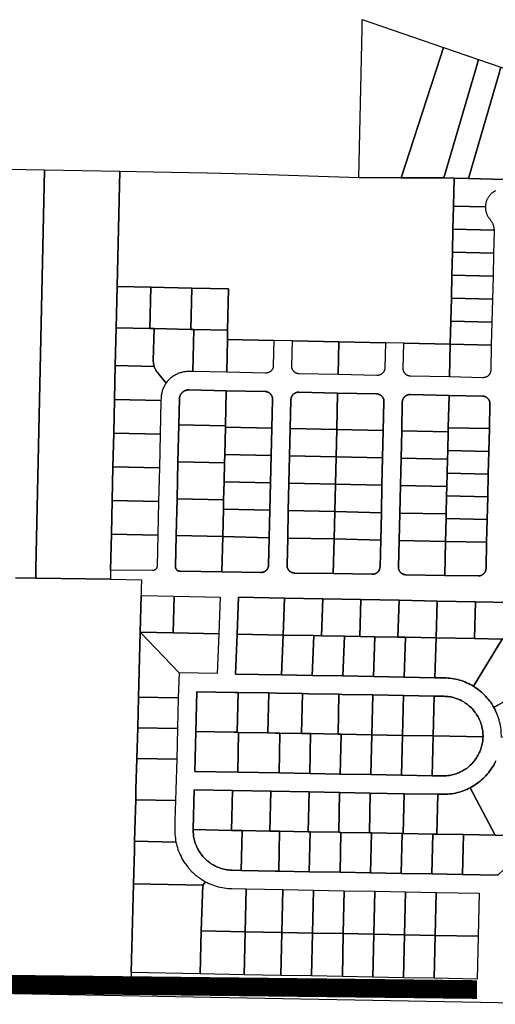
# Model space of a CAD drawing. Header units: feet. Extents: x -20058473 to 1466342, y -20424011 to 753407.
# Tile 54 of 58: x 1451207 to 1456306, y 742593 to 753144. Entities that reach past the tile are written whole.
import ezdxf

# ---------------------------------------------------------------- set-up
doc = ezdxf.new("R2010")
doc.units = ezdxf.units.FT
doc.header["$MEASUREMENT"] = 0
doc.layers.add('SH_Data', color=7, linetype='Continuous')
doc.layers.add('vanwert_121013_d_joined', color=247, linetype='Continuous')

msp = doc.modelspace()

# ---------------------------------------------------------------- linework, layer by layer
at = {"layer": 'SH_Data', "const_width": 200}
msp.add_lwpolyline([(1456109, 742751), (1448068, 742843)], dxfattribs=at)
at = {"layer": 'vanwert_121013_d_joined'}
for points in [[(1455750, 752847), (1455721, 752757), (1455614, 752429), (1455297, 751450), (1454844, 751453), (1454878, 753046), (1454880, 753144), (1455750, 752847)], [(1455750, 752847), (1456125, 752718), (1456099, 752628), (1455754, 751448), (1455297, 751450), (1455614, 752429), (1455721, 752757), (1455750, 752847)], [(1456366, 752635), (1456340, 752546), (1456017, 751442), (1455865, 751446), (1455754, 751448), (1456099, 752628), (1456125, 752718), (1456366, 752635)], [(1456685, 752529), (1456682, 752425), (1456651, 751426), (1456404, 751432), (1456017, 751442), (1456340, 752546), (1456366, 752635), (1456685, 752529)], [(1451382, 747258), (1451473, 751535), (1452280, 751520), (1452251, 750286), (1452241, 749842), (1452232, 749437), (1452223, 749075), (1452215, 748714), (1452207, 748353), (1452198, 747991), (1452190, 747630), (1452181, 747245), (1452179, 747147), (1451380, 747159), (1451382, 747258)], [(1452614, 750278), (1452251, 750286), (1452280, 751520), (1452642, 751514), (1453217, 751502), (1453658, 751492), (1454844, 751453), (1455297, 751450), (1455754, 751448), (1455865, 751446), (1455858, 751146), (1455852, 750899), (1455847, 750653), (1455841, 750406), (1455835, 750159), (1455829, 749912), (1455823, 749666), (1455324, 749676), (1455127, 749680), (1454629, 749691), (1454130, 749701), (1453933, 749706), (1453434, 749716), (1453436, 749816), (1453447, 750260), (1453053, 750268), (1452614, 750278)], [(1456246, 751008), (1456250, 751003), (1456254, 750997), (1456258, 750992), (1456262, 750986), (1456266, 750980), (1456269, 750974), (1456272, 750968), (1456275, 750962), (1456278, 750956), (1456280, 750950), (1456282, 750943), (1456284, 750937), (1456286, 750930), (1456288, 750924), (1456289, 750917), (1456290, 750910), (1456291, 750904), (1456292, 750897), (1456292, 750890), (1455852, 750899), (1455858, 751146), (1456200, 751139), (1456200, 751132), (1456200, 751125), (1456201, 751119), (1456201, 751112), (1456202, 751105), (1456203, 751099), (1456205, 751092), (1456206, 751085), (1456208, 751079), (1456210, 751072), (1456212, 751066), (1456215, 751060), (1456217, 751054), (1456220, 751047), (1456223, 751041), (1456227, 751036), (1456230, 751030), (1456234, 751024), (1456238, 751019), (1456242, 751013), (1456246, 751008)], [(1456287, 750643), (1455847, 750653), (1455852, 750899), (1456292, 750890), (1456292, 750883), (1456292, 750876), (1456287, 750643)], [(1455847, 750653), (1456287, 750643), (1456281, 750397), (1455841, 750406), (1455847, 750653)], [(1455841, 750406), (1456281, 750397), (1456275, 750150), (1455835, 750159), (1455841, 750406)], [(1452614, 750278), (1452603, 749834), (1452241, 749842), (1452251, 750286), (1452614, 750278)], [(1453053, 750268), (1453042, 749824), (1452647, 749833), (1452603, 749834), (1452614, 750278), (1453053, 750268)], [(1453436, 749816), (1453074, 749824), (1453042, 749824), (1453053, 750268), (1453447, 750260), (1453436, 749816)], [(1455835, 750159), (1456275, 750150), (1456269, 749903), (1455829, 749912), (1455835, 750159)], [(1455829, 749912), (1456269, 749903), (1456263, 749656), (1455823, 749666), (1455829, 749912)], [(1452649, 749428), (1452232, 749437), (1452241, 749842), (1452603, 749834), (1452647, 749833), (1452639, 749493), (1452639, 749487), (1452639, 749480), (1452640, 749473), (1452640, 749467), (1452641, 749460), (1452642, 749453), (1452642, 749453), (1452644, 749447), (1452645, 749441), (1452645, 749440), (1452647, 749434), (1452649, 749428)], [(1452777, 749249), (1452683, 749364), (1452679, 749370), (1452675, 749375), (1452672, 749380), (1452668, 749386), (1452665, 749392), (1452662, 749397), (1452659, 749403), (1452656, 749409), (1452653, 749415), (1452651, 749421), (1452649, 749428), (1452647, 749434), (1452645, 749440), (1452645, 749441), (1452644, 749447), (1452642, 749453), (1452642, 749453), (1452641, 749460), (1452640, 749467), (1452640, 749473), (1452639, 749480), (1452639, 749487), (1452639, 749493), (1452647, 749833), (1453042, 749824), (1453074, 749824), (1453064, 749373), (1453025, 749374), (1453014, 749374), (1453004, 749374), (1452994, 749373), (1452983, 749372), (1452973, 749371), (1452963, 749369), (1452953, 749367), (1452943, 749364), (1452933, 749361), (1452923, 749358), (1452914, 749355), (1452904, 749351), (1452895, 749347), (1452885, 749342), (1452876, 749338), (1452867, 749332), (1452858, 749327), (1452850, 749321), (1452841, 749315), (1452833, 749309), (1452825, 749302), (1452818, 749295), (1452810, 749288), (1452803, 749281), (1452796, 749273), (1452789, 749265), (1452783, 749257), (1452777, 749249)], [(1453064, 749373), (1453074, 749824), (1453436, 749816), (1453434, 749716), (1453426, 749365), (1453064, 749373)], [(1453434, 749716), (1453933, 749706), (1453926, 749437), (1453926, 749434), (1453926, 749431), (1453926, 749428), (1453925, 749425), (1453925, 749423), (1453924, 749420), (1453923, 749417), (1453923, 749414), (1453922, 749412), (1453921, 749409), (1453920, 749406), (1453918, 749404), (1453917, 749401), (1453916, 749399), (1453914, 749396), (1453913, 749394), (1453911, 749391), (1453910, 749389), (1453908, 749387), (1453906, 749385), (1453904, 749382), (1453902, 749380), (1453900, 749378), (1453898, 749377), (1453896, 749375), (1453893, 749373), (1453891, 749371), (1453889, 749370), (1453886, 749368), (1453884, 749367), (1453881, 749365), (1453879, 749364), (1453876, 749363), (1453873, 749362), (1453871, 749361), (1453868, 749360), (1453865, 749359), (1453862, 749359), (1453860, 749358), (1453857, 749358), (1453854, 749357), (1453851, 749357), (1453848, 749357), (1453845, 749357), (1453842, 749357), (1453426, 749365), (1453434, 749716)], [(1454620, 749340), (1454204, 749349), (1454201, 749349), (1454198, 749349), (1454195, 749350), (1454192, 749350), (1454190, 749351), (1454187, 749351), (1454184, 749352), (1454181, 749353), (1454178, 749354), (1454176, 749355), (1454173, 749356), (1454171, 749357), (1454168, 749358), (1454165, 749359), (1454163, 749361), (1454161, 749362), (1454158, 749364), (1454156, 749366), (1454154, 749368), (1454151, 749369), (1454149, 749371), (1454147, 749373), (1454145, 749375), (1454143, 749378), (1454141, 749380), (1454140, 749382), (1454138, 749384), (1454136, 749387), (1454135, 749389), (1454133, 749392), (1454132, 749394), (1454131, 749397), (1454130, 749399), (1454129, 749402), (1454128, 749405), (1454127, 749408), (1454126, 749410), (1454125, 749413), (1454125, 749416), (1454124, 749419), (1454124, 749422), (1454124, 749425), (1454123, 749427), (1454123, 749430), (1454123, 749433), (1454130, 749701), (1454629, 749691), (1454620, 749340)], [(1454629, 749691), (1455127, 749680), (1455121, 749412), (1455121, 749409), (1455120, 749406), (1455120, 749403), (1455120, 749400), (1455119, 749397), (1455119, 749395), (1455118, 749392), (1455117, 749389), (1455116, 749386), (1455115, 749384), (1455114, 749381), (1455113, 749378), (1455112, 749376), (1455110, 749373), (1455109, 749371), (1455107, 749368), (1455106, 749366), (1455104, 749364), (1455102, 749362), (1455100, 749359), (1455098, 749357), (1455096, 749355), (1455094, 749353), (1455092, 749351), (1455090, 749349), (1455088, 749348), (1455085, 749346), (1455083, 749344), (1455081, 749343), (1455078, 749342), (1455076, 749340), (1455073, 749339), (1455070, 749338), (1455068, 749337), (1455065, 749336), (1455062, 749335), (1455060, 749334), (1455057, 749333), (1455054, 749333), (1455051, 749332), (1455048, 749332), (1455046, 749332), (1455043, 749331), (1455040, 749331), (1455037, 749331), (1454620, 749340), (1454629, 749691)], [(1455815, 749315), (1455398, 749324), (1455395, 749324), (1455393, 749324), (1455390, 749324), (1455387, 749325), (1455384, 749325), (1455381, 749326), (1455378, 749327), (1455376, 749327), (1455373, 749328), (1455370, 749329), (1455368, 749330), (1455365, 749332), (1455362, 749333), (1455360, 749334), (1455357, 749336), (1455355, 749337), (1455353, 749339), (1455350, 749341), (1455348, 749342), (1455346, 749344), (1455344, 749346), (1455342, 749348), (1455340, 749350), (1455338, 749352), (1455336, 749355), (1455334, 749357), (1455333, 749359), (1455331, 749362), (1455329, 749364), (1455328, 749366), (1455327, 749369), (1455325, 749372), (1455324, 749374), (1455323, 749377), (1455322, 749380), (1455321, 749382), (1455321, 749385), (1455320, 749388), (1455319, 749391), (1455319, 749394), (1455318, 749396), (1455318, 749399), (1455318, 749402), (1455318, 749405), (1455318, 749408), (1455324, 749676), (1455823, 749666), (1455815, 749315)], [(1455823, 749666), (1456263, 749656), (1456257, 749388), (1456257, 749385), (1456257, 749382), (1456256, 749379), (1456256, 749376), (1456255, 749373), (1456255, 749371), (1456254, 749368), (1456253, 749365), (1456252, 749362), (1456251, 749360), (1456250, 749357), (1456249, 749354), (1456248, 749352), (1456246, 749349), (1456245, 749347), (1456243, 749344), (1456242, 749342), (1456240, 749340), (1456238, 749337), (1456236, 749335), (1456235, 749333), (1456233, 749331), (1456230, 749329), (1456228, 749327), (1456226, 749325), (1456224, 749324), (1456222, 749322), (1456219, 749320), (1456217, 749319), (1456214, 749317), (1456212, 749316), (1456209, 749315), (1456206, 749314), (1456204, 749313), (1456201, 749312), (1456198, 749311), (1456196, 749310), (1456193, 749309), (1456190, 749309), (1456187, 749308), (1456184, 749308), (1456182, 749308), (1456179, 749307), (1456176, 749307), (1456173, 749307), (1455815, 749315), (1455823, 749666)], [(1452649, 749428), (1452651, 749421), (1452653, 749415), (1452656, 749409), (1452659, 749403), (1452662, 749397), (1452665, 749392), (1452668, 749386), (1452672, 749380), (1452675, 749375), (1452679, 749370), (1452683, 749364), (1452777, 749249), (1452771, 749241), (1452766, 749232), (1452760, 749223), (1452756, 749214), (1452751, 749205), (1452747, 749195), (1452743, 749186), (1452739, 749176), (1452736, 749166), (1452733, 749156), (1452731, 749146), (1452728, 749136), (1452727, 749126), (1452725, 749116), (1452724, 749106), (1452723, 749096), (1452723, 749085), (1452722, 749064), (1452223, 749075), (1452232, 749437), (1452649, 749428)], [(1453421, 749168), (1453020, 749177), (1453017, 749177), (1453014, 749177), (1453010, 749177), (1453007, 749176), (1453003, 749176), (1453000, 749175), (1452997, 749174), (1452993, 749174), (1452990, 749173), (1452987, 749172), (1452983, 749170), (1452980, 749169), (1452977, 749168), (1452974, 749166), (1452971, 749165), (1452968, 749163), (1452965, 749161), (1452962, 749159), (1452959, 749157), (1452957, 749155), (1452954, 749153), (1452951, 749151), (1452949, 749148), (1452947, 749146), (1452944, 749143), (1452942, 749141), (1452940, 749138), (1452938, 749135), (1452936, 749132), (1452934, 749130), (1452932, 749127), (1452931, 749124), (1452929, 749120), (1452928, 749117), (1452927, 749114), (1452925, 749111), (1452924, 749108), (1452923, 749104), (1452922, 749101), (1452922, 749098), (1452921, 749094), (1452921, 749091), (1452920, 749088), (1452920, 749084), (1452920, 749081), (1452913, 748802), (1452904, 748406), (1452894, 748010), (1452885, 747615), (1452877, 747284), (1452877, 747282), (1452877, 747281), (1452877, 747279), (1452877, 747277), (1452878, 747276), (1452878, 747274), (1452878, 747272), (1452879, 747271), (1452879, 747269), (1452880, 747267), (1452880, 747266), (1452881, 747264), (1452881, 747263), (1452882, 747261), (1452883, 747260), (1452884, 747258), (1452885, 747257), (1452886, 747255), (1452886, 747254), (1452887, 747253), (1452889, 747251), (1452890, 747250), (1452891, 747249), (1452892, 747248), (1452893, 747246), (1452895, 747245), (1452896, 747244), (1452897, 747243), (1452899, 747242), (1452900, 747241), (1452901, 747240), (1452903, 747240), (1452904, 747239), (1452906, 747238), (1452907, 747237), (1452909, 747237), (1452911, 747236), (1452912, 747236), (1452914, 747235), (1452916, 747235), (1452917, 747234), (1452919, 747234), (1452921, 747234), (1452922, 747234), (1452924, 747234), (1452926, 747234), (1453375, 747227), (1453792, 747220), (1453795, 747220), (1453798, 747220), (1453801, 747220), (1453803, 747221), (1453806, 747221), (1453809, 747222), (1453812, 747222), (1453815, 747223), (1453817, 747224), (1453820, 747224), (1453823, 747225), (1453825, 747227), (1453828, 747228), (1453831, 747229), (1453833, 747230), (1453836, 747232), (1453838, 747233), (1453840, 747235), (1453843, 747236), (1453845, 747238), (1453847, 747240), (1453849, 747242), (1453851, 747244), (1453853, 747246), (1453855, 747248), (1453857, 747250), (1453859, 747253), (1453860, 747255), (1453862, 747257), (1453864, 747260), (1453865, 747262), (1453866, 747265), (1453868, 747267), (1453869, 747270), (1453870, 747272), (1453871, 747275), (1453871, 747275), (1453872, 747278), (1453873, 747281), (1453873, 747283), (1453873, 747283), (1453874, 747286), (1453874, 747289), (1453875, 747292), (1453875, 747292), (1453875, 747295), (1453875, 747297), (1453875, 747300), (1453882, 747593), (1453889, 747887), (1453896, 748180), (1453903, 748474), (1453910, 748767), (1453918, 749075), (1453918, 749078), (1453918, 749081), (1453917, 749084), (1453917, 749087), (1453917, 749090), (1453916, 749093), (1453916, 749095), (1453915, 749098), (1453914, 749101), (1453913, 749104), (1453912, 749106), (1453911, 749109), (1453910, 749112), (1453909, 749114), (1453908, 749117), (1453906, 749119), (1453905, 749122), (1453903, 749124), (1453901, 749127), (1453900, 749129), (1453898, 749131), (1453896, 749133), (1453894, 749135), (1453892, 749137), (1453890, 749139), (1453888, 749141), (1453885, 749143), (1453883, 749145), (1453881, 749146), (1453878, 749148), (1453876, 749149), (1453873, 749150), (1453871, 749152), (1453868, 749153), (1453865, 749154), (1453863, 749155), (1453860, 749156), (1453857, 749157), (1453854, 749157), (1453852, 749158), (1453849, 749159), (1453846, 749159), (1453843, 749159), (1453840, 749159), (1453837, 749160), (1453421, 749168)], [(1453020, 749177), (1453421, 749168), (1453412, 748791), (1452913, 748802), (1452920, 749081), (1452920, 749084), (1452920, 749088), (1452921, 749091), (1452921, 749094), (1452922, 749098), (1452922, 749101), (1452923, 749104), (1452924, 749108), (1452925, 749111), (1452927, 749114), (1452928, 749117), (1452929, 749120), (1452931, 749124), (1452932, 749127), (1452934, 749130), (1452936, 749132), (1452938, 749135), (1452940, 749138), (1452942, 749141), (1452944, 749143), (1452947, 749146), (1452949, 749148), (1452951, 749151), (1452954, 749153), (1452957, 749155), (1452959, 749157), (1452962, 749159), (1452965, 749161), (1452968, 749163), (1452971, 749165), (1452974, 749166), (1452977, 749168), (1452980, 749169), (1452983, 749170), (1452987, 749172), (1452990, 749173), (1452993, 749174), (1452997, 749174), (1453000, 749175), (1453003, 749176), (1453007, 749176), (1453010, 749177), (1453014, 749177), (1453017, 749177), (1453020, 749177)], [(1453910, 748767), (1453412, 748778), (1453412, 748791), (1453421, 749168), (1453837, 749160), (1453840, 749159), (1453843, 749159), (1453846, 749159), (1453849, 749159), (1453852, 749158), (1453854, 749157), (1453857, 749157), (1453860, 749156), (1453863, 749155), (1453865, 749154), (1453868, 749153), (1453871, 749152), (1453873, 749150), (1453876, 749149), (1453878, 749148), (1453881, 749146), (1453883, 749145), (1453885, 749143), (1453888, 749141), (1453890, 749139), (1453892, 749137), (1453894, 749135), (1453896, 749133), (1453898, 749131), (1453900, 749129), (1453901, 749127), (1453903, 749124), (1453905, 749122), (1453906, 749119), (1453908, 749117), (1453909, 749114), (1453910, 749112), (1453911, 749109), (1453912, 749106), (1453913, 749104), (1453914, 749101), (1453915, 749098), (1453916, 749095), (1453916, 749093), (1453917, 749090), (1453917, 749087), (1453917, 749084), (1453918, 749081), (1453918, 749078), (1453918, 749075), (1453910, 748767)], [(1454073, 747298), (1454073, 747296), (1454073, 747293), (1454073, 747290), (1454073, 747287), (1454073, 747284), (1454074, 747282), (1454074, 747279), (1454075, 747276), (1454076, 747273), (1454077, 747271), (1454078, 747268), (1454079, 747265), (1454080, 747263), (1454081, 747260), (1454082, 747258), (1454084, 747255), (1454085, 747253), (1454087, 747251), (1454088, 747248), (1454090, 747246), (1454092, 747244), (1454094, 747242), (1454095, 747240), (1454097, 747238), (1454100, 747236), (1454102, 747234), (1454104, 747232), (1454106, 747230), (1454108, 747229), (1454111, 747227), (1454113, 747226), (1454116, 747224), (1454118, 747223), (1454121, 747222), (1454123, 747221), (1454126, 747220), (1454129, 747219), (1454131, 747218), (1454134, 747217), (1454137, 747216), (1454139, 747216), (1454142, 747215), (1454145, 747215), (1454148, 747215), (1454151, 747214), (1454153, 747214), (1454569, 747208), (1454987, 747201), (1454989, 747201), (1454992, 747201), (1454995, 747202), (1454998, 747202), (1455001, 747202), (1455004, 747203), (1455006, 747203), (1455009, 747204), (1455012, 747205), (1455015, 747206), (1455017, 747207), (1455020, 747208), (1455023, 747209), (1455025, 747210), (1455028, 747212), (1455030, 747213), (1455033, 747214), (1455035, 747216), (1455037, 747218), (1455040, 747220), (1455042, 747221), (1455044, 747223), (1455046, 747225), (1455048, 747227), (1455050, 747229), (1455052, 747232), (1455053, 747234), (1455055, 747236), (1455057, 747238), (1455058, 747241), (1455060, 747243), (1455061, 747246), (1455062, 747248), (1455063, 747251), (1455064, 747254), (1455065, 747256), (1455066, 747259), (1455067, 747262), (1455068, 747265), (1455068, 747267), (1455069, 747270), (1455069, 747273), (1455070, 747276), (1455070, 747279), (1455070, 747281), (1455077, 747568), (1455084, 747861), (1455091, 748155), (1455098, 748448), (1455105, 748742), (1455112, 749050), (1455112, 749053), (1455112, 749056), (1455112, 749059), (1455112, 749062), (1455111, 749065), (1455111, 749067), (1455110, 749070), (1455110, 749073), (1455109, 749076), (1455108, 749078), (1455107, 749081), (1455106, 749084), (1455105, 749086), (1455103, 749089), (1455102, 749092), (1455101, 749094), (1455099, 749097), (1455098, 749099), (1455096, 749101), (1455094, 749104), (1455092, 749106), (1455090, 749108), (1455088, 749110), (1455086, 749112), (1455084, 749114), (1455082, 749116), (1455080, 749118), (1455077, 749119), (1455075, 749121), (1455073, 749122), (1455070, 749124), (1455068, 749125), (1455065, 749126), (1455062, 749128), (1455060, 749129), (1455057, 749130), (1455054, 749131), (1455052, 749131), (1455049, 749132), (1455046, 749133), (1455043, 749133), (1455040, 749134), (1455038, 749134), (1455035, 749134), (1455032, 749134), (1454615, 749143), (1454199, 749152), (1454196, 749152), (1454193, 749152), (1454190, 749152), (1454187, 749151), (1454184, 749151), (1454182, 749151), (1454179, 749150), (1454176, 749149), (1454173, 749148), (1454171, 749148), (1454168, 749147), (1454165, 749146), (1454163, 749144), (1454160, 749143), (1454157, 749142), (1454155, 749140), (1454153, 749139), (1454150, 749137), (1454148, 749136), (1454146, 749134), (1454143, 749132), (1454141, 749130), (1454139, 749128), (1454137, 749126), (1454135, 749124), (1454133, 749122), (1454132, 749120), (1454130, 749117), (1454128, 749115), (1454127, 749112), (1454125, 749110), (1454124, 749108), (1454123, 749105), (1454122, 749102), (1454120, 749100), (1454119, 749097), (1454119, 749094), (1454118, 749092), (1454117, 749089), (1454116, 749086), (1454116, 749083), (1454115, 749080), (1454115, 749077), (1454115, 749075), (1454115, 749072), (1454107, 748763), (1454100, 748469), (1454093, 748176), (1454087, 747883), (1454080, 747589), (1454073, 747298)], [(1454606, 748752), (1454107, 748763), (1454115, 749072), (1454115, 749075), (1454115, 749077), (1454115, 749080), (1454116, 749083), (1454116, 749086), (1454117, 749089), (1454118, 749092), (1454119, 749094), (1454119, 749097), (1454120, 749100), (1454122, 749102), (1454123, 749105), (1454124, 749108), (1454125, 749110), (1454127, 749112), (1454128, 749115), (1454130, 749117), (1454132, 749120), (1454133, 749122), (1454135, 749124), (1454137, 749126), (1454139, 749128), (1454141, 749130), (1454143, 749132), (1454146, 749134), (1454148, 749136), (1454150, 749137), (1454153, 749139), (1454155, 749140), (1454157, 749142), (1454160, 749143), (1454163, 749144), (1454165, 749146), (1454168, 749147), (1454171, 749148), (1454173, 749148), (1454176, 749149), (1454179, 749150), (1454182, 749151), (1454184, 749151), (1454187, 749151), (1454190, 749152), (1454193, 749152), (1454196, 749152), (1454199, 749152), (1454615, 749143), (1454606, 748752)], [(1454606, 748752), (1454615, 749143), (1455032, 749134), (1455035, 749134), (1455038, 749134), (1455040, 749134), (1455043, 749133), (1455046, 749133), (1455049, 749132), (1455052, 749131), (1455054, 749131), (1455057, 749130), (1455060, 749129), (1455062, 749128), (1455065, 749126), (1455068, 749125), (1455070, 749124), (1455073, 749122), (1455075, 749121), (1455077, 749119), (1455080, 749118), (1455082, 749116), (1455084, 749114), (1455086, 749112), (1455088, 749110), (1455090, 749108), (1455092, 749106), (1455094, 749104), (1455096, 749101), (1455098, 749099), (1455099, 749097), (1455101, 749094), (1455102, 749092), (1455103, 749089), (1455105, 749086), (1455106, 749084), (1455107, 749081), (1455108, 749078), (1455109, 749076), (1455110, 749073), (1455110, 749070), (1455111, 749067), (1455111, 749065), (1455112, 749062), (1455112, 749059), (1455112, 749056), (1455112, 749053), (1455112, 749050), (1455105, 748742), (1454606, 748752)], [(1455267, 747280), (1455267, 747277), (1455267, 747274), (1455267, 747271), (1455268, 747268), (1455268, 747266), (1455269, 747263), (1455269, 747260), (1455270, 747257), (1455271, 747255), (1455271, 747252), (1455272, 747249), (1455273, 747247), (1455274, 747244), (1455276, 747242), (1455277, 747239), (1455278, 747237), (1455280, 747234), (1455281, 747232), (1455283, 747229), (1455285, 747227), (1455286, 747225), (1455288, 747223), (1455290, 747221), (1455292, 747219), (1455294, 747217), (1455296, 747215), (1455298, 747213), (1455301, 747212), (1455303, 747210), (1455305, 747208), (1455308, 747207), (1455310, 747206), (1455313, 747204), (1455315, 747203), (1455318, 747202), (1455321, 747201), (1455323, 747200), (1455326, 747199), (1455329, 747198), (1455331, 747198), (1455334, 747197), (1455337, 747197), (1455340, 747196), (1455342, 747196), (1455345, 747196), (1455348, 747196), (1455764, 747189), (1456123, 747183), (1456126, 747183), (1456129, 747184), (1456131, 747184), (1456134, 747184), (1456137, 747184), (1456140, 747185), (1456143, 747186), (1456145, 747186), (1456148, 747187), (1456151, 747188), (1456154, 747189), (1456156, 747190), (1456159, 747191), (1456161, 747192), (1456164, 747194), (1456166, 747195), (1456169, 747197), (1456171, 747198), (1456173, 747200), (1456176, 747202), (1456178, 747204), (1456180, 747205), (1456182, 747207), (1456184, 747209), (1456186, 747212), (1456188, 747214), (1456190, 747216), (1456191, 747218), (1456193, 747221), (1456194, 747223), (1456196, 747226), (1456197, 747228), (1456198, 747231), (1456200, 747233), (1456201, 747236), (1456202, 747239), (1456203, 747241), (1456203, 747244), (1456204, 747247), (1456205, 747250), (1456205, 747252), (1456206, 747255), (1456206, 747258), (1456206, 747261), (1456206, 747264), (1456213, 747544), (1456219, 747788), (1456225, 748031), (1456230, 748275), (1456236, 748518), (1456242, 748762), (1456248, 749026), (1456248, 749029), (1456248, 749032), (1456248, 749035), (1456248, 749038), (1456247, 749040), (1456247, 749043), (1456246, 749046), (1456246, 749049), (1456245, 749052), (1456244, 749054), (1456243, 749057), (1456242, 749060), (1456241, 749062), (1456240, 749065), (1456238, 749068), (1456237, 749070), (1456235, 749073), (1456234, 749075), (1456232, 749077), (1456230, 749080), (1456228, 749082), (1456226, 749084), (1456224, 749086), (1456222, 749088), (1456220, 749090), (1456218, 749092), (1456216, 749094), (1456214, 749095), (1456211, 749097), (1456209, 749098), (1456206, 749100), (1456204, 749101), (1456201, 749102), (1456199, 749104), (1456196, 749105), (1456193, 749106), (1456190, 749107), (1456188, 749107), (1456185, 749108), (1456182, 749109), (1456179, 749109), (1456176, 749110), (1456174, 749110), (1456171, 749110), (1456168, 749110), (1455810, 749118), (1455393, 749127), (1455390, 749127), (1455387, 749127), (1455385, 749126), (1455382, 749126), (1455379, 749126), (1455376, 749125), (1455373, 749125), (1455371, 749124), (1455368, 749123), (1455365, 749122), (1455362, 749121), (1455360, 749120), (1455357, 749119), (1455354, 749118), (1455352, 749117), (1455349, 749115), (1455347, 749114), (1455345, 749112), (1455342, 749110), (1455340, 749109), (1455338, 749107), (1455336, 749105), (1455334, 749103), (1455332, 749101), (1455330, 749099), (1455328, 749097), (1455326, 749094), (1455324, 749092), (1455323, 749090), (1455321, 749087), (1455320, 749085), (1455318, 749082), (1455317, 749080), (1455316, 749077), (1455315, 749074), (1455314, 749072), (1455313, 749069), (1455312, 749066), (1455312, 749063), (1455311, 749061), (1455310, 749058), (1455310, 749055), (1455310, 749052), (1455309, 749049), (1455309, 749046), (1455302, 748738), (1455295, 748444), (1455288, 748151), (1455281, 747857), (1455274, 747564), (1455267, 747280)], [(1455802, 748771), (1455801, 748727), (1455302, 748738), (1455309, 749046), (1455309, 749049), (1455310, 749052), (1455310, 749055), (1455310, 749058), (1455311, 749061), (1455312, 749063), (1455312, 749066), (1455313, 749069), (1455314, 749072), (1455315, 749074), (1455316, 749077), (1455317, 749080), (1455318, 749082), (1455320, 749085), (1455321, 749087), (1455323, 749090), (1455324, 749092), (1455326, 749094), (1455328, 749097), (1455330, 749099), (1455332, 749101), (1455334, 749103), (1455336, 749105), (1455338, 749107), (1455340, 749109), (1455342, 749110), (1455345, 749112), (1455347, 749114), (1455349, 749115), (1455352, 749117), (1455354, 749118), (1455357, 749119), (1455360, 749120), (1455362, 749121), (1455365, 749122), (1455368, 749123), (1455371, 749124), (1455373, 749125), (1455376, 749125), (1455379, 749126), (1455382, 749126), (1455385, 749126), (1455387, 749127), (1455390, 749127), (1455393, 749127), (1455810, 749118), (1455802, 748771)], [(1455802, 748771), (1455810, 749118), (1456168, 749110), (1456171, 749110), (1456174, 749110), (1456176, 749110), (1456179, 749109), (1456182, 749109), (1456185, 749108), (1456188, 749107), (1456190, 749107), (1456193, 749106), (1456196, 749105), (1456199, 749104), (1456201, 749102), (1456204, 749101), (1456206, 749100), (1456209, 749098), (1456211, 749097), (1456214, 749095), (1456216, 749094), (1456218, 749092), (1456220, 749090), (1456222, 749088), (1456224, 749086), (1456226, 749084), (1456228, 749082), (1456230, 749080), (1456232, 749077), (1456234, 749075), (1456235, 749073), (1456237, 749070), (1456238, 749068), (1456240, 749065), (1456241, 749062), (1456242, 749060), (1456243, 749057), (1456244, 749054), (1456245, 749052), (1456246, 749049), (1456246, 749046), (1456247, 749043), (1456247, 749040), (1456248, 749038), (1456248, 749035), (1456248, 749032), (1456248, 749029), (1456248, 749026), (1456242, 748762), (1455802, 748771)], [(1452722, 749064), (1452714, 748703), (1452215, 748714), (1452223, 749075), (1452722, 749064)], [(1452904, 748406), (1452913, 748802), (1453412, 748791), (1453412, 748778), (1453405, 748484), (1453403, 748395), (1452904, 748406)], [(1452714, 748703), (1452705, 748342), (1452207, 748353), (1452215, 748714), (1452714, 748703)], [(1453412, 748778), (1453910, 748767), (1453903, 748474), (1453405, 748484), (1453412, 748778)], [(1454107, 748763), (1454606, 748752), (1454599, 748459), (1454100, 748469), (1454107, 748763)], [(1455098, 748448), (1454599, 748459), (1454606, 748752), (1455105, 748742), (1455098, 748448)], [(1455801, 748727), (1455796, 748528), (1455794, 748434), (1455295, 748444), (1455302, 748738), (1455801, 748727)], [(1455796, 748528), (1455801, 748727), (1455802, 748771), (1456242, 748762), (1456236, 748518), (1455796, 748528)], [(1453405, 748484), (1453903, 748474), (1453896, 748180), (1453398, 748191), (1453403, 748395), (1453405, 748484)], [(1456230, 748275), (1455790, 748284), (1455794, 748434), (1455796, 748528), (1456236, 748518), (1456230, 748275)], [(1452894, 748010), (1452904, 748406), (1453403, 748395), (1453398, 748191), (1453393, 748000), (1452894, 748010)], [(1454100, 748469), (1454599, 748459), (1454592, 748165), (1454093, 748176), (1454100, 748469)], [(1455091, 748155), (1454592, 748165), (1454599, 748459), (1455098, 748448), (1455091, 748155)], [(1455295, 748444), (1455794, 748434), (1455790, 748284), (1455787, 748140), (1455288, 748151), (1455295, 748444)], [(1452705, 748342), (1452696, 747980), (1452198, 747991), (1452207, 748353), (1452705, 748342)], [(1456225, 748031), (1455784, 748040), (1455787, 748140), (1455790, 748284), (1456230, 748275), (1456225, 748031)], [(1453398, 748191), (1453896, 748180), (1453889, 747887), (1453391, 747897), (1453393, 748000), (1453398, 748191)], [(1454093, 748176), (1454592, 748165), (1454585, 747872), (1454087, 747883), (1454093, 748176)], [(1455084, 747861), (1454585, 747872), (1454592, 748165), (1455091, 748155), (1455084, 747861)], [(1455288, 748151), (1455787, 748140), (1455784, 748040), (1455780, 747847), (1455281, 747857), (1455288, 748151)], [(1452696, 747980), (1452688, 747619), (1452190, 747630), (1452198, 747991), (1452696, 747980)], [(1452885, 747615), (1452894, 748010), (1453393, 748000), (1453391, 747897), (1453384, 747604), (1452885, 747615)], [(1456219, 747788), (1455778, 747797), (1455780, 747847), (1455784, 748040), (1456225, 748031), (1456219, 747788)], [(1453391, 747897), (1453889, 747887), (1453882, 747593), (1453384, 747604), (1453391, 747897)], [(1454087, 747883), (1454585, 747872), (1454578, 747579), (1454080, 747589), (1454087, 747883)], [(1455077, 747568), (1454578, 747579), (1454585, 747872), (1455084, 747861), (1455077, 747568)], [(1455281, 747857), (1455780, 747847), (1455778, 747797), (1455773, 747553), (1455274, 747564), (1455281, 747857)], [(1456213, 747544), (1455773, 747553), (1455778, 747797), (1456219, 747788), (1456213, 747544)], [(1452688, 747619), (1452680, 747288), (1452680, 747286), (1452680, 747284), (1452680, 747283), (1452679, 747281), (1452679, 747279), (1452679, 747278), (1452678, 747276), (1452678, 747274), (1452677, 747273), (1452677, 747271), (1452676, 747270), (1452675, 747268), (1452675, 747266), (1452674, 747265), (1452673, 747263), (1452672, 747262), (1452671, 747261), (1452670, 747259), (1452669, 747258), (1452668, 747257), (1452667, 747255), (1452665, 747254), (1452664, 747253), (1452663, 747252), (1452662, 747251), (1452660, 747250), (1452659, 747249), (1452658, 747248), (1452656, 747247), (1452655, 747246), (1452653, 747245), (1452652, 747244), (1452650, 747244), (1452648, 747243), (1452647, 747242), (1452645, 747242), (1452644, 747241), (1452642, 747241), (1452640, 747241), (1452639, 747240), (1452637, 747240), (1452635, 747240), (1452633, 747240), (1452632, 747240), (1452630, 747240), (1452181, 747245), (1452190, 747630), (1452688, 747619)], [(1452885, 747615), (1453384, 747604), (1453375, 747227), (1452926, 747234), (1452924, 747234), (1452922, 747234), (1452921, 747234), (1452919, 747234), (1452917, 747234), (1452916, 747235), (1452914, 747235), (1452912, 747236), (1452911, 747236), (1452909, 747237), (1452907, 747237), (1452906, 747238), (1452904, 747239), (1452903, 747240), (1452901, 747240), (1452900, 747241), (1452899, 747242), (1452897, 747243), (1452896, 747244), (1452895, 747245), (1452893, 747246), (1452892, 747248), (1452891, 747249), (1452890, 747250), (1452889, 747251), (1452887, 747253), (1452886, 747254), (1452886, 747255), (1452885, 747257), (1452884, 747258), (1452883, 747260), (1452882, 747261), (1452881, 747263), (1452881, 747264), (1452880, 747266), (1452880, 747267), (1452879, 747269), (1452879, 747271), (1452878, 747272), (1452878, 747274), (1452878, 747276), (1452877, 747277), (1452877, 747279), (1452877, 747281), (1452877, 747282), (1452877, 747284), (1452885, 747615)], [(1453384, 747604), (1453882, 747593), (1453875, 747300), (1453875, 747297), (1453875, 747295), (1453875, 747292), (1453875, 747292), (1453874, 747289), (1453874, 747286), (1453873, 747283), (1453873, 747283), (1453873, 747281), (1453872, 747278), (1453871, 747275), (1453871, 747275), (1453870, 747272), (1453869, 747270), (1453868, 747267), (1453866, 747265), (1453865, 747262), (1453864, 747260), (1453862, 747257), (1453860, 747255), (1453859, 747253), (1453857, 747250), (1453855, 747248), (1453853, 747246), (1453851, 747244), (1453849, 747242), (1453847, 747240), (1453845, 747238), (1453843, 747236), (1453840, 747235), (1453838, 747233), (1453836, 747232), (1453833, 747230), (1453831, 747229), (1453828, 747228), (1453825, 747227), (1453823, 747225), (1453820, 747224), (1453817, 747224), (1453815, 747223), (1453812, 747222), (1453809, 747222), (1453806, 747221), (1453803, 747221), (1453801, 747220), (1453798, 747220), (1453795, 747220), (1453792, 747220), (1453375, 747227), (1453384, 747604)], [(1454080, 747589), (1454578, 747579), (1454569, 747208), (1454153, 747214), (1454151, 747214), (1454148, 747215), (1454145, 747215), (1454142, 747215), (1454139, 747216), (1454137, 747216), (1454134, 747217), (1454131, 747218), (1454129, 747219), (1454126, 747220), (1454123, 747221), (1454121, 747222), (1454118, 747223), (1454116, 747224), (1454113, 747226), (1454111, 747227), (1454108, 747229), (1454106, 747230), (1454104, 747232), (1454102, 747234), (1454100, 747236), (1454097, 747238), (1454095, 747240), (1454094, 747242), (1454092, 747244), (1454090, 747246), (1454088, 747248), (1454087, 747251), (1454085, 747253), (1454084, 747255), (1454082, 747258), (1454081, 747260), (1454080, 747263), (1454079, 747265), (1454078, 747268), (1454077, 747271), (1454076, 747273), (1454075, 747276), (1454074, 747279), (1454074, 747282), (1454073, 747284), (1454073, 747287), (1454073, 747290), (1454073, 747293), (1454073, 747296), (1454073, 747298), (1454080, 747589)], [(1454578, 747579), (1455077, 747568), (1455070, 747281), (1455070, 747279), (1455070, 747276), (1455069, 747273), (1455069, 747270), (1455068, 747267), (1455068, 747265), (1455067, 747262), (1455066, 747259), (1455065, 747256), (1455064, 747254), (1455063, 747251), (1455062, 747248), (1455061, 747246), (1455060, 747243), (1455058, 747241), (1455057, 747238), (1455055, 747236), (1455053, 747234), (1455052, 747232), (1455050, 747229), (1455048, 747227), (1455046, 747225), (1455044, 747223), (1455042, 747221), (1455040, 747220), (1455037, 747218), (1455035, 747216), (1455033, 747214), (1455030, 747213), (1455028, 747212), (1455025, 747210), (1455023, 747209), (1455020, 747208), (1455017, 747207), (1455015, 747206), (1455012, 747205), (1455009, 747204), (1455006, 747203), (1455004, 747203), (1455001, 747202), (1454998, 747202), (1454995, 747202), (1454992, 747201), (1454989, 747201), (1454987, 747201), (1454569, 747208), (1454578, 747579)], [(1455274, 747564), (1455773, 747553), (1455764, 747189), (1455348, 747196), (1455345, 747196), (1455342, 747196), (1455340, 747196), (1455337, 747197), (1455334, 747197), (1455331, 747198), (1455329, 747198), (1455326, 747199), (1455323, 747200), (1455321, 747201), (1455318, 747202), (1455315, 747203), (1455313, 747204), (1455310, 747206), (1455308, 747207), (1455305, 747208), (1455303, 747210), (1455301, 747212), (1455298, 747213), (1455296, 747215), (1455294, 747217), (1455292, 747219), (1455290, 747221), (1455288, 747223), (1455286, 747225), (1455285, 747227), (1455283, 747229), (1455281, 747232), (1455280, 747234), (1455278, 747237), (1455277, 747239), (1455276, 747242), (1455274, 747244), (1455273, 747247), (1455272, 747249), (1455271, 747252), (1455271, 747255), (1455270, 747257), (1455269, 747260), (1455269, 747263), (1455268, 747266), (1455268, 747268), (1455267, 747271), (1455267, 747274), (1455267, 747277), (1455267, 747280), (1455274, 747564)], [(1456206, 747264), (1456206, 747261), (1456206, 747258), (1456206, 747255), (1456205, 747252), (1456205, 747250), (1456204, 747247), (1456203, 747244), (1456203, 747241), (1456202, 747239), (1456201, 747236), (1456200, 747233), (1456198, 747231), (1456197, 747228), (1456196, 747226), (1456194, 747223), (1456193, 747221), (1456191, 747218), (1456190, 747216), (1456188, 747214), (1456186, 747212), (1456184, 747209), (1456182, 747207), (1456180, 747205), (1456178, 747204), (1456176, 747202), (1456173, 747200), (1456171, 747198), (1456169, 747197), (1456166, 747195), (1456164, 747194), (1456161, 747192), (1456159, 747191), (1456156, 747190), (1456154, 747189), (1456151, 747188), (1456148, 747187), (1456145, 747186), (1456143, 747186), (1456140, 747185), (1456137, 747184), (1456134, 747184), (1456131, 747184), (1456129, 747184), (1456126, 747183), (1456123, 747183), (1455764, 747189), (1455773, 747553), (1456213, 747544), (1456206, 747264)], [(1452509, 746973), (1452864, 746966), (1452854, 746572), (1452499, 746579), (1452509, 746973)], [(1452864, 746966), (1453356, 746957), (1453341, 746563), (1452854, 746572), (1452864, 746966)], [(1453554, 746954), (1454046, 746944), (1454031, 746550), (1453539, 746559), (1453554, 746954)], [(1454046, 746944), (1454456, 746937), (1454442, 746543), (1454360, 746544), (1454031, 746550), (1454046, 746944)], [(1454456, 746937), (1454865, 746929), (1454852, 746535), (1454688, 746538), (1454442, 746543), (1454456, 746937)], [(1454865, 746929), (1455274, 746922), (1455262, 746528), (1455016, 746532), (1454852, 746535), (1454865, 746929)], [(1455274, 746922), (1455683, 746914), (1455673, 746520), (1455344, 746526), (1455262, 746528), (1455274, 746922)], [(1455683, 746914), (1456092, 746907), (1456083, 746512), (1455673, 746520), (1455683, 746914)], [(1456092, 746907), (1456469, 746900), (1456460, 746505), (1456378, 746507), (1456083, 746512), (1456092, 746907)], [(1452907, 745877), (1452480, 745885), (1452499, 746579), (1452915, 746144), (1452907, 745877)], [(1453341, 746563), (1453325, 746136), (1452915, 746144), (1452499, 746579), (1452854, 746572), (1453341, 746563)], [(1454015, 746123), (1453522, 746132), (1453539, 746559), (1454031, 746550), (1454015, 746123)], [(1454015, 746123), (1454031, 746550), (1454360, 746544), (1454343, 746117), (1454015, 746123)], [(1454343, 746117), (1454360, 746544), (1454442, 746543), (1454688, 746538), (1454671, 746111), (1454343, 746117)], [(1455016, 746532), (1454999, 746105), (1454671, 746111), (1454688, 746538), (1454852, 746535), (1455016, 746532)], [(1455344, 746526), (1455328, 746099), (1454999, 746105), (1455016, 746532), (1455262, 746528), (1455344, 746526)], [(1455344, 746526), (1455673, 746520), (1455656, 746093), (1455328, 746099), (1455344, 746526)], [(1456378, 746507), (1456071, 746001), (1456053, 746011), (1456035, 746021), (1456017, 746030), (1455998, 746039), (1455979, 746047), (1455960, 746054), (1455940, 746061), (1455921, 746067), (1455901, 746072), (1455881, 746077), (1455861, 746081), (1455840, 746084), (1455820, 746087), (1455799, 746089), (1455779, 746090), (1455758, 746091), (1455656, 746093), (1455673, 746520), (1456083, 746512), (1456378, 746507)], [(1456813, 746072), (1456290, 745775), (1456279, 745793), (1456268, 745811), (1456256, 745829), (1456243, 745846), (1456230, 745862), (1456216, 745878), (1456202, 745894), (1456187, 745909), (1456172, 745924), (1456156, 745938), (1456140, 745952), (1456123, 745965), (1456106, 745977), (1456089, 745989), (1456071, 746001), (1456378, 746507), (1456460, 746505), (1456493, 746505), (1456821, 746499), (1456813, 746072)], [(1456813, 746072), (1456810, 745928), (1456805, 745700), (1456798, 745447), (1456371, 745455), (1456371, 745476), (1456370, 745497), (1456369, 745518), (1456367, 745539), (1456364, 745559), (1456361, 745580), (1456357, 745600), (1456352, 745621), (1456346, 745641), (1456340, 745661), (1456334, 745680), (1456326, 745700), (1456318, 745719), (1456309, 745738), (1456300, 745757), (1456290, 745775), (1456813, 746072)], [(1453095, 745516), (1453084, 745089), (1453544, 745080), (1453987, 745072), (1454316, 745066), (1454644, 745060), (1454973, 745054), (1455301, 745048), (1455630, 745042), (1455739, 745040), (1455754, 745040), (1455769, 745040), (1455784, 745041), (1455798, 745043), (1455813, 745045), (1455828, 745047), (1455842, 745051), (1455857, 745054), (1455871, 745058), (1455885, 745063), (1455899, 745068), (1455913, 745074), (1455927, 745080), (1455940, 745086), (1455954, 745093), (1455966, 745101), (1455979, 745108), (1455991, 745117), (1456004, 745125), (1456015, 745135), (1456027, 745144), (1456038, 745154), (1456049, 745165), (1456059, 745175), (1456069, 745186), (1456079, 745198), (1456088, 745209), (1456096, 745222), (1456105, 745234), (1456113, 745247), (1456120, 745259), (1456127, 745273), (1456134, 745286), (1456140, 745300), (1456145, 745313), (1456151, 745327), (1456155, 745342), (1456159, 745356), (1456163, 745370), (1456166, 745385), (1456169, 745400), (1456171, 745414), (1456172, 745429), (1456173, 745444), (1456174, 745459), (1456174, 745474), (1456173, 745489), (1456172, 745504), (1456171, 745519), (1456169, 745533), (1456166, 745548), (1456163, 745563), (1456160, 745577), (1456155, 745591), (1456151, 745606), (1456146, 745620), (1456140, 745633), (1456134, 745647), (1456128, 745660), (1456121, 745674), (1456113, 745687), (1456105, 745699), (1456097, 745712), (1456088, 745724), (1456079, 745735), (1456069, 745747), (1456060, 745758), (1456049, 745769), (1456038, 745779), (1456027, 745789), (1456016, 745799), (1456004, 745808), (1455992, 745817), (1455980, 745825), (1455967, 745833), (1455954, 745840), (1455941, 745847), (1455928, 745854), (1455914, 745860), (1455900, 745866), (1455886, 745871), (1455872, 745875), (1455858, 745879), (1455843, 745883), (1455829, 745886), (1455814, 745889), (1455799, 745891), (1455784, 745892), (1455770, 745893), (1455755, 745894), (1455649, 745896), (1455320, 745902), (1454992, 745908), (1454663, 745914), (1454630, 745915), (1454304, 745921), (1454238, 745922), (1453959, 745927), (1453877, 745929), (1453548, 745935), (1453515, 745935), (1453106, 745943), (1453095, 745516)], [(1453095, 745516), (1453106, 745943), (1453515, 745935), (1453548, 745935), (1453539, 745508), (1453506, 745508), (1453095, 745516)], [(1452480, 745885), (1452907, 745877), (1452899, 745548), (1452472, 745556), (1452480, 745885)], [(1453867, 745502), (1453553, 745507), (1453539, 745508), (1453548, 745935), (1453877, 745929), (1453867, 745502)], [(1454229, 745495), (1453997, 745499), (1453949, 745500), (1453867, 745502), (1453877, 745929), (1453959, 745927), (1454238, 745922), (1454229, 745495)], [(1454621, 745488), (1454325, 745493), (1454294, 745494), (1454229, 745495), (1454238, 745922), (1454304, 745921), (1454630, 745915), (1454621, 745488)], [(1454982, 745481), (1454654, 745487), (1454621, 745488), (1454630, 745915), (1454663, 745914), (1454992, 745908), (1454982, 745481)], [(1454982, 745481), (1454992, 745908), (1455320, 745902), (1455311, 745475), (1454982, 745481)], [(1455311, 745475), (1455320, 745902), (1455649, 745896), (1455639, 745469), (1455311, 745475)], [(1455639, 745469), (1455649, 745896), (1455755, 745894), (1455770, 745893), (1455784, 745892), (1455799, 745891), (1455814, 745889), (1455829, 745886), (1455843, 745883), (1455858, 745879), (1455872, 745875), (1455886, 745871), (1455900, 745866), (1455914, 745860), (1455928, 745854), (1455941, 745847), (1455954, 745840), (1455967, 745833), (1455980, 745825), (1455992, 745817), (1456004, 745808), (1456016, 745799), (1456027, 745789), (1456038, 745779), (1456049, 745769), (1456060, 745758), (1456069, 745747), (1456079, 745735), (1456088, 745724), (1456097, 745712), (1456105, 745699), (1456113, 745687), (1456121, 745674), (1456128, 745660), (1456134, 745647), (1456140, 745633), (1456146, 745620), (1456151, 745606), (1456155, 745591), (1456160, 745577), (1456163, 745563), (1456166, 745548), (1456169, 745533), (1456171, 745519), (1456172, 745504), (1456173, 745489), (1456174, 745474), (1456174, 745459), (1455639, 745469)], [(1452472, 745556), (1452899, 745548), (1452890, 745220), (1452463, 745228), (1452472, 745556)], [(1453553, 745507), (1453544, 745080), (1453084, 745089), (1453095, 745516), (1453506, 745508), (1453539, 745508), (1453553, 745507)], [(1453553, 745507), (1453867, 745502), (1453949, 745500), (1453997, 745499), (1453987, 745072), (1453544, 745080), (1453553, 745507)], [(1453997, 745499), (1454229, 745495), (1454294, 745494), (1454325, 745493), (1454316, 745066), (1453987, 745072), (1453997, 745499)], [(1454654, 745487), (1454644, 745060), (1454316, 745066), (1454325, 745493), (1454621, 745488), (1454654, 745487)], [(1454654, 745487), (1454982, 745481), (1454973, 745054), (1454644, 745060), (1454654, 745487)], [(1454982, 745481), (1455311, 745475), (1455301, 745048), (1454973, 745054), (1454982, 745481)], [(1455311, 745475), (1455639, 745469), (1455630, 745042), (1455301, 745048), (1455311, 745475)], [(1455639, 745469), (1456174, 745459), (1456173, 745444), (1456172, 745429), (1456171, 745414), (1456169, 745400), (1456166, 745385), (1456163, 745370), (1456159, 745356), (1456155, 745342), (1456151, 745327), (1456145, 745313), (1456140, 745300), (1456134, 745286), (1456127, 745273), (1456120, 745259), (1456113, 745247), (1456105, 745234), (1456096, 745222), (1456088, 745209), (1456079, 745198), (1456069, 745186), (1456059, 745175), (1456049, 745165), (1456038, 745154), (1456027, 745144), (1456015, 745135), (1456004, 745125), (1455991, 745117), (1455979, 745108), (1455966, 745101), (1455954, 745093), (1455940, 745086), (1455927, 745080), (1455913, 745074), (1455899, 745068), (1455885, 745063), (1455871, 745058), (1455857, 745054), (1455842, 745051), (1455828, 745047), (1455813, 745045), (1455798, 745043), (1455784, 745041), (1455769, 745040), (1455754, 745040), (1455739, 745040), (1455630, 745042), (1455639, 745469)], [(1452463, 745228), (1452890, 745220), (1452881, 744891), (1452878, 744776), (1452451, 744784), (1452454, 744899), (1452463, 745228)], [(1453067, 744465), (1453067, 744468), (1453078, 744892), (1453489, 744884), (1453478, 744457), (1453067, 744465)], [(1453489, 744884), (1453898, 744877), (1453889, 744450), (1453593, 744455), (1453478, 744457), (1453489, 744884)], [(1456037, 744914), (1456303, 744405), (1455965, 744411), (1455679, 744416), (1455689, 744844), (1455735, 744843), (1455756, 744843), (1455777, 744843), (1455798, 744845), (1455819, 744847), (1455839, 744849), (1455860, 744853), (1455880, 744857), (1455901, 744862), (1455921, 744867), (1455941, 744873), (1455960, 744880), (1455980, 744888), (1455999, 744896), (1456018, 744905), (1456037, 744914)], [(1452451, 744784), (1452878, 744776), (1452872, 744563), (1452870, 744473), (1452870, 744453), (1452870, 744433), (1452871, 744413), (1452873, 744392), (1452876, 744372), (1452879, 744352), (1452882, 744332), (1452439, 744341), (1452445, 744571), (1452451, 744784)], [(1453898, 744877), (1454309, 744869), (1454299, 744442), (1453993, 744448), (1453954, 744448), (1453889, 744450), (1453898, 744877)], [(1454309, 744869), (1454637, 744863), (1454628, 744436), (1454322, 744442), (1454299, 744442), (1454309, 744869)], [(1454637, 744863), (1454966, 744857), (1454956, 744430), (1454650, 744435), (1454628, 744436), (1454637, 744863)], [(1454966, 744857), (1455327, 744850), (1455318, 744423), (1455307, 744423), (1454979, 744429), (1454956, 744430), (1454966, 744857)], [(1455327, 744850), (1455689, 744844), (1455679, 744416), (1455636, 744417), (1455318, 744423), (1455327, 744850)], [(1453478, 744457), (1453593, 744455), (1453583, 744028), (1453486, 744030), (1453471, 744030), (1453468, 744030), (1453457, 744031), (1453442, 744033), (1453427, 744035), (1453412, 744038), (1453398, 744041), (1453383, 744044), (1453369, 744048), (1453355, 744053), (1453341, 744058), (1453327, 744064), (1453313, 744070), (1453300, 744076), (1453287, 744083), (1453274, 744091), (1453267, 744095), (1453261, 744099), (1453253, 744104), (1453249, 744107), (1453237, 744116), (1453225, 744125), (1453220, 744129), (1453214, 744135), (1453207, 744141), (1453203, 744145), (1453192, 744155), (1453182, 744166), (1453172, 744177), (1453162, 744188), (1453160, 744191), (1453153, 744200), (1453147, 744208), (1453144, 744212), (1453136, 744225), (1453128, 744237), (1453120, 744250), (1453113, 744263), (1453107, 744277), (1453101, 744290), (1453095, 744304), (1453090, 744318), (1453086, 744332), (1453082, 744347), (1453078, 744361), (1453075, 744376), (1453072, 744390), (1453070, 744405), (1453069, 744420), (1453068, 744435), (1453067, 744450), (1453067, 744465), (1453478, 744457)], [(1453889, 744450), (1453954, 744448), (1453993, 744448), (1453984, 744021), (1453945, 744021), (1453583, 744028), (1453593, 744455), (1453889, 744450)], [(1454299, 744442), (1454322, 744442), (1454312, 744014), (1453984, 744021), (1453993, 744448), (1454299, 744442)], [(1454628, 744436), (1454650, 744435), (1454641, 744008), (1454312, 744014), (1454322, 744442), (1454628, 744436)], [(1454956, 744430), (1454979, 744429), (1454969, 744002), (1454641, 744008), (1454650, 744435), (1454956, 744430)], [(1455307, 744423), (1455298, 743996), (1454969, 744002), (1454979, 744429), (1455307, 744423)], [(1455318, 744423), (1455636, 744417), (1455627, 743990), (1455298, 743996), (1455307, 744423), (1455318, 744423)], [(1455679, 744416), (1455965, 744411), (1455955, 743984), (1455627, 743990), (1455636, 744417), (1455679, 744416)], [(1456303, 744405), (1456771, 744396), (1456333, 743977), (1455955, 743984), (1455965, 744411), (1456303, 744405)], [(1452439, 744341), (1452882, 744332), (1452887, 744312), (1452892, 744292), (1452898, 744272), (1452904, 744253), (1452911, 744233), (1452919, 744214), (1452928, 744194), (1452937, 744175), (1452947, 744157), (1452957, 744138), (1452968, 744120), (1452980, 744103), (1452992, 744086), (1453005, 744069), (1453018, 744053), (1453022, 744048), (1453032, 744037), (1453042, 744026), (1453047, 744021), (1453062, 744007), (1453077, 743992), (1453093, 743978), (1453098, 743974), (1453110, 743965), (1453121, 743957), (1453126, 743952), (1453133, 743948), (1453144, 743940), (1453154, 743933), (1453161, 743929), (1453179, 743918), (1453198, 743907), (1453169, 743871), (1452427, 743885), (1452437, 744242), (1452439, 744341)], [(1453169, 743871), (1453154, 743379), (1453141, 742919), (1452402, 742932), (1452427, 743885), (1453169, 743871)], [(1453624, 743370), (1453154, 743379), (1453169, 743871), (1453198, 743907), (1453217, 743898), (1453236, 743889), (1453255, 743880), (1453275, 743872), (1453295, 743865), (1453315, 743859), (1453336, 743853), (1453356, 743848), (1453377, 743844), (1453398, 743840), (1453419, 743837), (1453440, 743835), (1453461, 743833), (1453483, 743833), (1453634, 743830), (1453624, 743370)], [(1453634, 743830), (1454029, 743823), (1454019, 743363), (1453624, 743370), (1453634, 743830)], [(1454029, 743823), (1454357, 743816), (1454347, 743356), (1454019, 743363), (1454029, 743823)], [(1454357, 743816), (1454686, 743810), (1454676, 743350), (1454347, 743356), (1454357, 743816)], [(1454686, 743810), (1455014, 743804), (1455004, 743344), (1454676, 743350), (1454686, 743810)], [(1455014, 743804), (1455343, 743798), (1455333, 743338), (1455004, 743344), (1455014, 743804)], [(1455343, 743798), (1455672, 743792), (1455661, 743332), (1455333, 743338), (1455343, 743798)], [(1455672, 743792), (1456131, 743784), (1456121, 743324), (1455661, 743332), (1455672, 743792)], [(1453154, 743379), (1453624, 743370), (1453614, 742910), (1453141, 742919), (1453154, 743379)], [(1453624, 743370), (1454019, 743363), (1454008, 742903), (1453614, 742910), (1453624, 743370)], [(1454019, 743363), (1454347, 743356), (1454337, 742897), (1454008, 742903), (1454019, 743363)], [(1454347, 743356), (1454676, 743350), (1454666, 742890), (1454337, 742897), (1454347, 743356)], [(1454676, 743350), (1455004, 743344), (1454994, 742884), (1454666, 742890), (1454676, 743350)], [(1455004, 743344), (1455333, 743338), (1455323, 742878), (1454994, 742884), (1455004, 743344)], [(1455333, 743338), (1455661, 743332), (1455651, 742872), (1455323, 742878), (1455333, 743338)], [(1455661, 743332), (1456121, 743324), (1456111, 742864), (1455651, 742872), (1455661, 743332)]]:
    msp.add_lwpolyline(points, close=True, dxfattribs=at)
for points in [[(1450476, 751553), (1451473, 751535), (1451382, 747258), (1451382, 747258), (1451380, 747159), (1451164, 747163)], [(1456309, 751311), (1456302, 751308), (1456296, 751304), (1456291, 751301), (1456285, 751297), (1456279, 751293), (1456274, 751289), (1456268, 751284), (1456263, 751280), (1456258, 751275), (1456254, 751270), (1456249, 751265), (1456244, 751260), (1456240, 751254), (1456236, 751249), (1456232, 751243), (1456229, 751237), (1456225, 751231), (1456222, 751225), (1456219, 751219), (1456216, 751213), (1456213, 751206), (1456211, 751200), (1456209, 751193), (1456207, 751187), (1456205, 751180), (1456204, 751173), (1456202, 751166), (1456201, 751160), (1456201, 751153), (1456200, 751146), (1456200, 751139), (1456200, 751139), (1455858, 751146), (1455865, 751446), (1456017, 751442), (1456404, 751432)], [(1451164, 747163), (1451380, 747159), (1452179, 747147), (1452514, 747141), (1452514, 747141), (1452511, 747043), (1452509, 746973), (1452499, 746579), (1452480, 745885), (1452472, 745556), (1452463, 745228), (1452454, 744899), (1452451, 744784), (1452445, 744571), (1452439, 744341), (1452437, 744242), (1452427, 743885), (1452402, 742932), (1452400, 742850), (1452397, 742768), (1449142, 742825)], [(1456469, 746900), (1456092, 746907), (1455683, 746914), (1455274, 746922), (1454865, 746929), (1454456, 746937), (1454046, 746944), (1453554, 746954), (1453539, 746559), (1453522, 746132), (1454015, 746123), (1454343, 746117), (1454671, 746111), (1454999, 746105), (1455328, 746099), (1455656, 746093), (1455758, 746091), (1455779, 746090), (1455799, 746089), (1455820, 746087), (1455840, 746084), (1455861, 746081), (1455881, 746077), (1455901, 746072), (1455921, 746067), (1455940, 746061), (1455960, 746054), (1455979, 746047), (1455998, 746039), (1456017, 746030), (1456035, 746021), (1456053, 746011), (1456071, 746001), (1456089, 745989), (1456106, 745977), (1456123, 745965), (1456140, 745952), (1456156, 745938), (1456172, 745924), (1456187, 745909), (1456202, 745894), (1456216, 745878), (1456230, 745862), (1456243, 745846), (1456256, 745829), (1456268, 745811), (1456279, 745793), (1456290, 745775), (1456300, 745757), (1456309, 745738)], [(1456312, 745201), (1456302, 745182), (1456292, 745162), (1456281, 745144), (1456270, 745126), (1456258, 745108), (1456245, 745091), (1456232, 745074), (1456219, 745058), (1456204, 745042), (1456190, 745027), (1456174, 745012), (1456159, 744998), (1456143, 744984), (1456126, 744971), (1456109, 744958), (1456091, 744946), (1456073, 744935), (1456055, 744924), (1456037, 744914), (1456018, 744905), (1455999, 744896), (1455980, 744888), (1455960, 744880), (1455941, 744873), (1455921, 744867), (1455901, 744862), (1455880, 744857), (1455860, 744853), (1455839, 744849), (1455819, 744847), (1455798, 744845), (1455777, 744843), (1455756, 744843), (1455735, 744843), (1455689, 744844), (1455327, 744850), (1454966, 744857), (1454637, 744863), (1454309, 744869), (1453898, 744877), (1453489, 744884), (1453078, 744892), (1453067, 744468), (1453067, 744465), (1453067, 744450), (1453068, 744435), (1453069, 744420), (1453070, 744405), (1453072, 744390), (1453075, 744376), (1453078, 744361), (1453082, 744347), (1453086, 744332), (1453090, 744318), (1453095, 744304), (1453101, 744290), (1453107, 744277), (1453113, 744263), (1453120, 744250), (1453128, 744237), (1453136, 744225), (1453144, 744212), (1453147, 744208), (1453153, 744200), (1453160, 744191), (1453162, 744188), (1453172, 744177), (1453182, 744166), (1453192, 744155), (1453203, 744145), (1453207, 744141), (1453214, 744135), (1453220, 744129), (1453225, 744125), (1453237, 744116), (1453249, 744107), (1453253, 744104), (1453261, 744099), (1453267, 744095), (1453274, 744091), (1453287, 744083), (1453300, 744076), (1453313, 744070), (1453327, 744064), (1453341, 744058), (1453355, 744053), (1453369, 744048), (1453383, 744044), (1453398, 744041), (1453412, 744038), (1453427, 744035), (1453442, 744033), (1453457, 744031), (1453468, 744030), (1453471, 744030), (1453486, 744030), (1453583, 744028), (1453945, 744021), (1453984, 744021), (1454312, 744014), (1454641, 744008), (1454969, 744002), (1455298, 743996), (1455627, 743990), (1455955, 743984), (1456333, 743977)], [(1456771, 744396), (1456303, 744405), (1456037, 744914), (1456055, 744924), (1456073, 744935), (1456091, 744946), (1456109, 744958), (1456126, 744971), (1456143, 744984), (1456159, 744998), (1456174, 745012), (1456190, 745027), (1456204, 745042), (1456219, 745058), (1456232, 745074), (1456245, 745091), (1456258, 745108), (1456270, 745126), (1456281, 745144), (1456292, 745162), (1456302, 745182), (1456312, 745201)], [(1448066, 742766), (1456724, 742606), (1456724, 742591)]]:
    msp.add_lwpolyline(points, dxfattribs=at)

doc.saveas('drawing.dxf')
